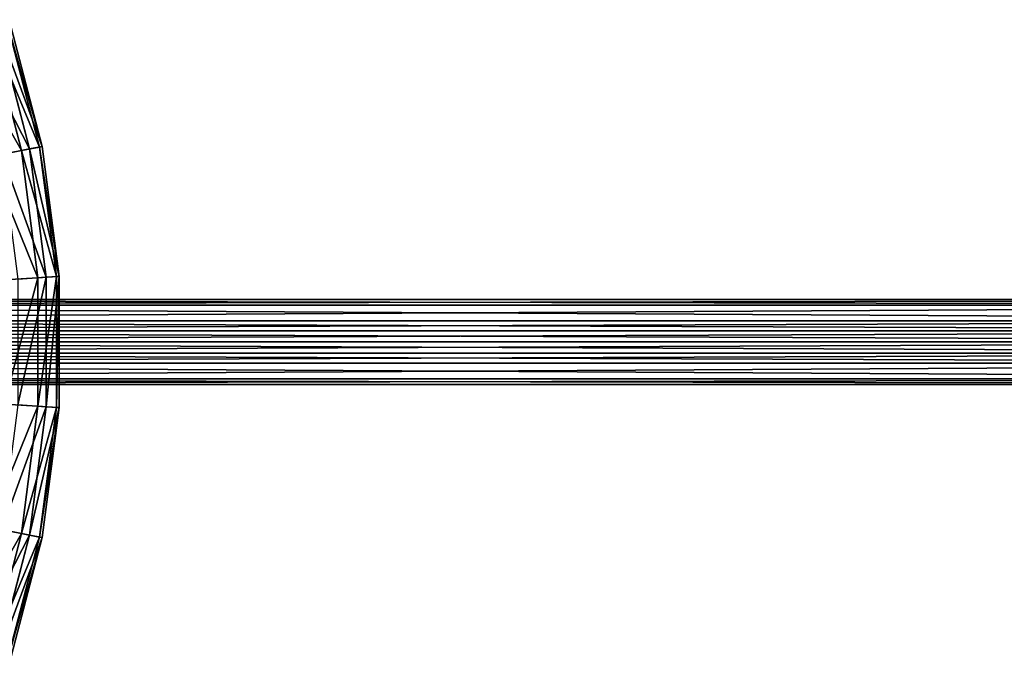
# Model space of a CAD drawing. Extents: x 1 to 133, y -12 to 0.
# Tile 246 of 256: x 121.35 to 127.12, y -7.85 to -4.07. Entities that reach past the tile are written whole.
import ezdxf

# ---------------------------------------------------------------- set-up
doc = ezdxf.new("R2010")
doc.units = 0
doc.header["$LTSCALE"] = 2.54
doc.layers.get('0').update_dxf_attribs({"color": 13, "linetype": 'CONTINUOUS'})

# ---------------------------------------------------------------- blocks, each defined once
blk = doc.blocks.new('SLING_IV_-_Z_O_ENIE16_06_B')
at = {"color": 0}
for p, q in [((121.4043, -4.8293, 7.5887), (121.2119, -4.0956, 7.5887)), ((121.4043, -4.8293, 7.5887), (121.2119, -4.0956, 7.5887)), ((121.4629, -4.8179, 6.1066), (121.2686, -4.0768, 6.1066)), ((121.4629, -4.8179, 6.1066), (121.2686, -4.0768, 6.1066)), ((121.4787, -4.8148, 6.8495), (121.2838, -4.0717, 6.8495)), ((121.4787, -4.8148, 6.8495), (121.2838, -4.0717, 6.8495)), ((121.3571, -4.8385, 5.3713), (121.1662, -4.1108, 5.3713)), ((121.3571, -4.8385, 5.3713), (121.1662, -4.1108, 5.3713)), ((121.1628, -4.8763, 4.6551), (121.3571, -4.8385, 5.3713)), ((121.1628, -4.8763, 4.6551), (121.3571, -4.8385, 5.3713)), ((121.4043, -4.8293, 7.5887), (121.2407, -4.8611, 8.3129)), ((121.4043, -4.8293, 7.5887), (121.2407, -4.8611, 8.3129)), ((121.3571, -4.8385, 5.3713), (121.4629, -4.8179, 6.1066)), ((121.3571, -4.8385, 5.3713), (121.4629, -4.8179, 6.1066)), ((121.4533, -5.5846, 5.3713), (121.3571, -4.8385, 5.3713)), ((121.4533, -5.5846, 5.3713), (121.3571, -4.8385, 5.3713)), ((121.4787, -4.8148, 6.8495), (121.4043, -4.8293, 7.5887)), ((121.4787, -4.8148, 6.8495), (121.4043, -4.8293, 7.5887)), ((121.5013, -5.5816, 7.5887), (121.4043, -4.8293, 7.5887)), ((121.5013, -5.5816, 7.5887), (121.4043, -4.8293, 7.5887)), ((121.4629, -4.8179, 6.1066), (121.4787, -4.8148, 6.8495)), ((121.4629, -4.8179, 6.1066), (121.4787, -4.8148, 6.8495)), ((121.5609, -5.5777, 6.1066), (121.4629, -4.8179, 6.1066)), ((121.5609, -5.5777, 6.1066), (121.4629, -4.8179, 6.1066)), ((121.5769, -5.5767, 6.8495), (121.4787, -4.8148, 6.8495)), ((121.5769, -5.5767, 6.8495), (121.4787, -4.8148, 6.8495)), ((121.2558, -5.5973, 4.6551), (121.4533, -5.5846, 5.3713)), ((121.2558, -5.5973, 4.6551), (121.4533, -5.5846, 5.3713)), ((121.5013, -5.5816, 7.5887), (121.335, -5.5922, 8.3129)), ((121.5013, -5.5816, 7.5887), (121.335, -5.5922, 8.3129)), ((121.4533, -5.5846, 5.3713), (121.5609, -5.5777, 6.1066)), ((121.4533, -5.5846, 5.3713), (121.5609, -5.5777, 6.1066)), ((121.4533, -6.337, 5.3713), (121.4533, -5.5846, 5.3713)), ((121.4533, -6.337, 5.3713), (121.4533, -5.5846, 5.3713)), ((121.5769, -5.5767, 6.8495), (121.5013, -5.5816, 7.5887)), ((121.5769, -5.5767, 6.8495), (121.5013, -5.5816, 7.5887)), ((121.5013, -6.3401, 7.5887), (121.5013, -5.5816, 7.5887)), ((121.5013, -6.3401, 7.5887), (121.5013, -5.5816, 7.5887)), ((121.5609, -5.5777, 6.1066), (121.5769, -5.5767, 6.8495)), ((121.5609, -5.5777, 6.1066), (121.5769, -5.5767, 6.8495)), ((121.5609, -6.3439, 6.1066), (121.5609, -5.5777, 6.1066)), ((121.5609, -6.3439, 6.1066), (121.5609, -5.5777, 6.1066)), ((121.5769, -6.3449, 6.8495), (121.5769, -5.5767, 6.8495)), ((121.5769, -6.3449, 6.8495), (121.5769, -5.5767, 6.8495)), ((115.9109, -5.7108, 14.7056), (131.944, -5.7108, 129.2386)), ((115.9109, -5.7108, 14.7056), (131.944, -5.7108, 129.2386)), ((115.7859, -5.7443, 14.7143), (131.819, -5.7443, 129.2473)), ((115.7859, -5.7443, 14.7143), (131.819, -5.7443, 129.2473)), ((116.0359, -5.7443, 14.6969), (132.069, -5.7443, 129.2299)), ((116.0359, -5.7443, 14.6969), (132.069, -5.7443, 129.2299)), ((115.6944, -5.8358, 14.7207), (131.7275, -5.8358, 129.2537)), ((115.6944, -5.8358, 14.7207), (131.7275, -5.8358, 129.2537)), ((116.1275, -5.8358, 14.6906), (132.1605, -5.8358, 129.2235)), ((116.1275, -5.8358, 14.6906), (132.1605, -5.8358, 129.2235)), ((115.6695, -5.8961, 14.7225), (131.7026, -5.8961, 129.2554)), ((115.6695, -5.8961, 14.7225), (131.7026, -5.8961, 129.2554)), ((116.1524, -5.8961, 14.6888), (132.1855, -5.8961, 129.2218)), ((116.1524, -5.8961, 14.6888), (132.1855, -5.8961, 129.2218)), ((115.6609, -5.9608, 14.723), (131.694, -5.9608, 129.256)), ((115.6609, -5.9608, 14.723), (131.694, -5.9608, 129.256)), ((116.1609, -5.9608, 14.6882), (132.194, -5.9608, 129.2212)), ((116.1609, -5.9608, 14.6882), (132.194, -5.9608, 129.2212)), ((115.6695, -6.0255, 14.7225), (131.7026, -6.0255, 129.2554)), ((115.6695, -6.0255, 14.7225), (131.7026, -6.0255, 129.2554)), ((116.1524, -6.0255, 14.6888), (132.1855, -6.0255, 129.2218)), ((116.1524, -6.0255, 14.6888), (132.1855, -6.0255, 129.2218)), ((115.6944, -6.0858, 14.7207), (131.7275, -6.0858, 129.2537)), ((115.6944, -6.0858, 14.7207), (131.7275, -6.0858, 129.2537)), ((116.1275, -6.0858, 14.6906), (132.1605, -6.0858, 129.2235)), ((116.1275, -6.0858, 14.6906), (132.1605, -6.0858, 129.2235)), ((115.7859, -6.1773, 14.7143), (131.819, -6.1773, 129.2473)), ((115.7859, -6.1773, 14.7143), (131.819, -6.1773, 129.2473)), ((115.9109, -6.2108, 14.7056), (131.944, -6.2108, 129.2386)), ((115.9109, -6.2108, 14.7056), (131.944, -6.2108, 129.2386)), ((116.0359, -6.1773, 14.6969), (132.069, -6.1773, 129.2299)), ((116.0359, -6.1773, 14.6969), (132.069, -6.1773, 129.2299)), ((121.2558, -6.3243, 4.6551), (121.4533, -6.337, 5.3713)), ((121.2558, -6.3243, 4.6551), (121.4533, -6.337, 5.3713)), ((121.5013, -6.3401, 7.5887), (121.335, -6.3294, 8.3129)), ((121.5013, -6.3401, 7.5887), (121.335, -6.3294, 8.3129)), ((121.3571, -7.0831, 5.3713), (121.4533, -6.337, 5.3713)), ((121.3571, -7.0831, 5.3713), (121.4533, -6.337, 5.3713)), ((121.4043, -7.0923, 7.5887), (121.5013, -6.3401, 7.5887)), ((121.4043, -7.0923, 7.5887), (121.5013, -6.3401, 7.5887)), ((121.4533, -6.337, 5.3713), (121.5609, -6.3439, 6.1066)), ((121.4533, -6.337, 5.3713), (121.5609, -6.3439, 6.1066)), ((121.4629, -7.1038, 6.1066), (121.5609, -6.3439, 6.1066)), ((121.4629, -7.1038, 6.1066), (121.5609, -6.3439, 6.1066)), ((121.4787, -7.1068, 6.8495), (121.5769, -6.3449, 6.8495)), ((121.4787, -7.1068, 6.8495), (121.5769, -6.3449, 6.8495)), ((121.5769, -6.3449, 6.8495), (121.5013, -6.3401, 7.5887)), ((121.5769, -6.3449, 6.8495), (121.5013, -6.3401, 7.5887)), ((121.5609, -6.3439, 6.1066), (121.5769, -6.3449, 6.8495)), ((121.5609, -6.3439, 6.1066), (121.5769, -6.3449, 6.8495)), ((121.1628, -7.0453, 4.6551), (121.3571, -7.0831, 5.3713)), ((121.1628, -7.0453, 4.6551), (121.3571, -7.0831, 5.3713)), ((121.1662, -7.8109, 5.3713), (121.3571, -7.0831, 5.3713)), ((121.1662, -7.8109, 5.3713), (121.3571, -7.0831, 5.3713)), ((121.2119, -7.826, 7.5887), (121.4043, -7.0923, 7.5887)), ((121.2119, -7.826, 7.5887), (121.4043, -7.0923, 7.5887)), ((121.4043, -7.0923, 7.5887), (121.2407, -7.0605, 8.3129)), ((121.4043, -7.0923, 7.5887), (121.2407, -7.0605, 8.3129)), ((121.3571, -7.0831, 5.3713), (121.4629, -7.1038, 6.1066)), ((121.3571, -7.0831, 5.3713), (121.4629, -7.1038, 6.1066)), ((121.4787, -7.1068, 6.8495), (121.4043, -7.0923, 7.5887)), ((121.4787, -7.1068, 6.8495), (121.4043, -7.0923, 7.5887)), ((121.2686, -7.8449, 6.1066), (121.4629, -7.1038, 6.1066)), ((121.2686, -7.8449, 6.1066), (121.4629, -7.1038, 6.1066)), ((121.2838, -7.8499, 6.8495), (121.4787, -7.1068, 6.8495)), ((121.2838, -7.8499, 6.8495), (121.4787, -7.1068, 6.8495)), ((121.4629, -7.1038, 6.1066), (121.4787, -7.1068, 6.8495)), ((121.4629, -7.1038, 6.1066), (121.4787, -7.1068, 6.8495))]:
    blk.add_line(p, q, dxfattribs=at)
at = {"color": 7}
mesh = blk.add_polyface(dxfattribs=at)
corners = [(121.4043, -4.8293, 7.5887), (121.0537, -4.1481, 8.3129), (121.2407, -4.8611, 8.3129), (121.2119, -4.0956, 7.5887)]
mesh.append_faces([[corners[k] for k in face] for face in [(0, 1, 2), (1, 0, 3)]], dxfattribs={"vtx0": -1, "color": 7})
mesh = blk.add_polyface(dxfattribs=at)
corners = [(121.1662, -4.1108, 5.3713), (121.4629, -4.8179, 6.1066), (121.3571, -4.8385, 5.3713), (121.2686, -4.0768, 6.1066)]
mesh.append_faces([[corners[k] for k in face] for face in [(0, 1, 2), (1, 0, 3)]], dxfattribs={"vtx0": -1, "color": 7})
mesh = blk.add_polyface(dxfattribs=at)
corners = [(121.4787, -4.8148, 6.8495), (121.2119, -4.0956, 7.5887), (121.4043, -4.8293, 7.5887), (121.2838, -4.0717, 6.8495)]
mesh.append_faces([[corners[k] for k in face] for face in [(0, 1, 2), (1, 0, 3)]], dxfattribs={"vtx0": -1, "color": 7})
mesh = blk.add_polyface(dxfattribs=at)
corners = [(121.2686, -4.0768, 6.1066), (121.4787, -4.8148, 6.8495), (121.4629, -4.8179, 6.1066), (121.2838, -4.0717, 6.8495)]
mesh.append_faces([[corners[k] for k in face] for face in [(0, 1, 2), (1, 0, 3)]], dxfattribs={"vtx0": -1, "color": 7})
mesh = blk.add_polyface(dxfattribs=at)
corners = [(120.9784, -4.1731, 4.6551), (121.3571, -4.8385, 5.3713), (121.1628, -4.8763, 4.6551), (121.1662, -4.1108, 5.3713)]
mesh.append_faces([[corners[k] for k in face] for face in [(0, 1, 2), (1, 0, 3)]], dxfattribs={"vtx0": -1, "color": 7})
mesh = blk.add_polyface(dxfattribs=at)
corners = [(121.1628, -4.8763, 4.6551), (121.4533, -5.5846, 5.3713), (121.2558, -5.5973, 4.6551), (121.3571, -4.8385, 5.3713)]
mesh.append_faces([[corners[k] for k in face] for face in [(0, 1, 2), (1, 0, 3)]], dxfattribs={"vtx0": -1, "color": 7})
mesh = blk.add_polyface(dxfattribs=at)
corners = [(121.5013, -5.5816, 7.5887), (121.2407, -4.8611, 8.3129), (121.335, -5.5922, 8.3129), (121.4043, -4.8293, 7.5887)]
mesh.append_faces([[corners[k] for k in face] for face in [(0, 1, 2), (1, 0, 3)]], dxfattribs={"vtx0": -1, "color": 7})
mesh = blk.add_polyface(dxfattribs=at)
corners = [(121.3571, -4.8385, 5.3713), (121.5609, -5.5777, 6.1066), (121.4533, -5.5846, 5.3713), (121.4629, -4.8179, 6.1066)]
mesh.append_faces([[corners[k] for k in face] for face in [(0, 1, 2), (1, 0, 3)]], dxfattribs={"vtx0": -1, "color": 7})
mesh = blk.add_polyface(dxfattribs=at)
corners = [(121.5769, -5.5767, 6.8495), (121.4043, -4.8293, 7.5887), (121.5013, -5.5816, 7.5887), (121.4787, -4.8148, 6.8495)]
mesh.append_faces([[corners[k] for k in face] for face in [(0, 1, 2), (1, 0, 3)]], dxfattribs={"vtx0": -1, "color": 7})
mesh = blk.add_polyface(dxfattribs=at)
corners = [(121.4629, -4.8179, 6.1066), (121.5769, -5.5767, 6.8495), (121.5609, -5.5777, 6.1066), (121.4787, -4.8148, 6.8495)]
mesh.append_faces([[corners[k] for k in face] for face in [(0, 1, 2), (1, 0, 3)]], dxfattribs={"vtx0": -1, "color": 7})
mesh = blk.add_polyface(dxfattribs=at)
corners = [(121.2558, -6.3243, 4.6551), (121.4533, -5.5846, 5.3713), (121.4533, -6.337, 5.3713), (121.2558, -5.5973, 4.6551)]
mesh.append_faces([[corners[k] for k in face] for face in [(0, 1, 2), (1, 0, 3)]], dxfattribs={"vtx0": -1, "color": 7})
mesh = blk.add_polyface(dxfattribs=at)
corners = [(121.5013, -5.5816, 7.5887), (121.335, -6.3294, 8.3129), (121.5013, -6.3401, 7.5887), (121.335, -5.5922, 8.3129)]
mesh.append_faces([[corners[k] for k in face] for face in [(0, 1, 2), (1, 0, 3)]], dxfattribs={"vtx0": -1, "color": 7})
mesh = blk.add_polyface(dxfattribs=at)
corners = [(121.4533, -6.337, 5.3713), (121.5609, -5.5777, 6.1066), (121.5609, -6.3439, 6.1066), (121.4533, -5.5846, 5.3713)]
mesh.append_faces([[corners[k] for k in face] for face in [(0, 1, 2), (1, 0, 3)]], dxfattribs={"vtx0": -1, "color": 7})
mesh = blk.add_polyface(dxfattribs=at)
corners = [(121.5769, -5.5767, 6.8495), (121.5013, -6.3401, 7.5887), (121.5769, -6.3449, 6.8495), (121.5013, -5.5816, 7.5887)]
mesh.append_faces([[corners[k] for k in face] for face in [(0, 1, 2), (1, 0, 3)]], dxfattribs={"vtx0": -1, "color": 7})
mesh = blk.add_polyface(dxfattribs=at)
corners = [(121.5609, -6.3439, 6.1066), (121.5769, -5.5767, 6.8495), (121.5769, -6.3449, 6.8495), (121.5609, -5.5777, 6.1066)]
mesh.append_faces([[corners[k] for k in face] for face in [(0, 1, 2), (1, 0, 3)]], dxfattribs={"vtx0": -1, "color": 7})
at = {"color": 0}
mesh = blk.add_polyface(dxfattribs=at)
corners = [(115.7859, -5.7443, 14.7143), (131.944, -5.7108, 129.2386), (115.9109, -5.7108, 14.7056), (131.819, -5.7443, 129.2473)]
mesh.append_faces([[corners[k] for k in face] for face in [(0, 1, 2), (1, 0, 3)]], dxfattribs={"vtx0": -1, "color": 0})
mesh = blk.add_polyface(dxfattribs=at)
corners = [(115.9109, -5.7108, 14.7056), (132.069, -5.7443, 129.2299), (116.0359, -5.7443, 14.6969), (131.944, -5.7108, 129.2386)]
mesh.append_faces([[corners[k] for k in face] for face in [(0, 1, 2), (1, 0, 3)]], dxfattribs={"vtx0": -1, "color": 0})
mesh = blk.add_polyface(dxfattribs=at)
corners = [(115.6944, -5.8358, 14.7207), (131.819, -5.7443, 129.2473), (115.7859, -5.7443, 14.7143), (131.7275, -5.8358, 129.2537)]
mesh.append_faces([[corners[k] for k in face] for face in [(0, 1, 2), (1, 0, 3)]], dxfattribs={"vtx0": -1, "color": 0})
mesh = blk.add_polyface(dxfattribs=at)
corners = [(116.0359, -5.7443, 14.6969), (132.1605, -5.8358, 129.2235), (116.1275, -5.8358, 14.6906), (132.069, -5.7443, 129.2299)]
mesh.append_faces([[corners[k] for k in face] for face in [(0, 1, 2), (1, 0, 3)]], dxfattribs={"vtx0": -1, "color": 0})
mesh = blk.add_polyface(dxfattribs=at)
corners = [(131.7275, -5.8358, 129.2537), (115.6695, -5.8961, 14.7225), (131.7026, -5.8961, 129.2554), (115.6944, -5.8358, 14.7207)]
mesh.append_faces([[corners[k] for k in face] for face in [(0, 1, 2), (1, 0, 3)]], dxfattribs={"vtx0": -1, "color": 0})
mesh = blk.add_polyface(dxfattribs=at)
corners = [(116.1275, -5.8358, 14.6906), (132.1855, -5.8961, 129.2218), (116.1524, -5.8961, 14.6888), (132.1605, -5.8358, 129.2235)]
mesh.append_faces([[corners[k] for k in face] for face in [(0, 1, 2), (1, 0, 3)]], dxfattribs={"vtx0": -1, "color": 0})
mesh = blk.add_polyface(dxfattribs=at)
corners = [(131.7026, -5.8961, 129.2554), (115.6609, -5.9608, 14.723), (131.694, -5.9608, 129.256), (115.6695, -5.8961, 14.7225)]
mesh.append_faces([[corners[k] for k in face] for face in [(0, 1, 2), (1, 0, 3)]], dxfattribs={"vtx0": -1, "color": 0})
mesh = blk.add_polyface(dxfattribs=at)
corners = [(116.1524, -5.8961, 14.6888), (132.194, -5.9608, 129.2212), (116.1609, -5.9608, 14.6882), (132.1855, -5.8961, 129.2218)]
mesh.append_faces([[corners[k] for k in face] for face in [(0, 1, 2), (1, 0, 3)]], dxfattribs={"vtx0": -1, "color": 0})
mesh = blk.add_polyface(dxfattribs=at)
corners = [(131.694, -5.9608, 129.256), (115.6695, -6.0255, 14.7225), (131.7026, -6.0255, 129.2554), (115.6609, -5.9608, 14.723)]
mesh.append_faces([[corners[k] for k in face] for face in [(0, 1, 2), (1, 0, 3)]], dxfattribs={"vtx0": -1, "color": 0})
mesh = blk.add_polyface(dxfattribs=at)
corners = [(116.1609, -5.9608, 14.6882), (132.1855, -6.0255, 129.2218), (116.1524, -6.0255, 14.6888), (132.194, -5.9608, 129.2212)]
mesh.append_faces([[corners[k] for k in face] for face in [(0, 1, 2), (1, 0, 3)]], dxfattribs={"vtx0": -1, "color": 0})
mesh = blk.add_polyface(dxfattribs=at)
corners = [(131.7026, -6.0255, 129.2554), (115.6944, -6.0858, 14.7207), (131.7275, -6.0858, 129.2537), (115.6695, -6.0255, 14.7225)]
mesh.append_faces([[corners[k] for k in face] for face in [(0, 1, 2), (1, 0, 3)]], dxfattribs={"vtx0": -1, "color": 0})
mesh = blk.add_polyface(dxfattribs=at)
corners = [(116.1524, -6.0255, 14.6888), (132.1605, -6.0858, 129.2235), (116.1275, -6.0858, 14.6906), (132.1855, -6.0255, 129.2218)]
mesh.append_faces([[corners[k] for k in face] for face in [(0, 1, 2), (1, 0, 3)]], dxfattribs={"vtx0": -1, "color": 0})
mesh = blk.add_polyface(dxfattribs=at)
corners = [(131.819, -6.1773, 129.2473), (115.6944, -6.0858, 14.7207), (115.7859, -6.1773, 14.7143), (131.7275, -6.0858, 129.2537)]
mesh.append_faces([[corners[k] for k in face] for face in [(0, 1, 2), (1, 0, 3)]], dxfattribs={"vtx0": -1, "color": 0})
mesh = blk.add_polyface(dxfattribs=at)
corners = [(132.1605, -6.0858, 129.2235), (116.0359, -6.1773, 14.6969), (116.1275, -6.0858, 14.6906), (132.069, -6.1773, 129.2299)]
mesh.append_faces([[corners[k] for k in face] for face in [(0, 1, 2), (1, 0, 3)]], dxfattribs={"vtx0": -1, "color": 0})
mesh = blk.add_polyface(dxfattribs=at)
corners = [(131.944, -6.2108, 129.2386), (115.7859, -6.1773, 14.7143), (115.9109, -6.2108, 14.7056), (131.819, -6.1773, 129.2473)]
mesh.append_faces([[corners[k] for k in face] for face in [(0, 1, 2), (1, 0, 3)]], dxfattribs={"vtx0": -1, "color": 0})
mesh = blk.add_polyface(dxfattribs=at)
corners = [(132.069, -6.1773, 129.2299), (115.9109, -6.2108, 14.7056), (116.0359, -6.1773, 14.6969), (131.944, -6.2108, 129.2386)]
mesh.append_faces([[corners[k] for k in face] for face in [(0, 1, 2), (1, 0, 3)]], dxfattribs={"vtx0": -1, "color": 0})
at = {"color": 7}
mesh = blk.add_polyface(dxfattribs=at)
corners = [(121.1628, -7.0453, 4.6551), (121.4533, -6.337, 5.3713), (121.3571, -7.0831, 5.3713), (121.2558, -6.3243, 4.6551)]
mesh.append_faces([[corners[k] for k in face] for face in [(0, 1, 2), (1, 0, 3)]], dxfattribs={"vtx0": -1, "color": 7})
mesh = blk.add_polyface(dxfattribs=at)
corners = [(121.5013, -6.3401, 7.5887), (121.2407, -7.0605, 8.3129), (121.4043, -7.0923, 7.5887), (121.335, -6.3294, 8.3129)]
mesh.append_faces([[corners[k] for k in face] for face in [(0, 1, 2), (1, 0, 3)]], dxfattribs={"vtx0": -1, "color": 7})
mesh = blk.add_polyface(dxfattribs=at)
corners = [(121.3571, -7.0831, 5.3713), (121.5609, -6.3439, 6.1066), (121.4629, -7.1038, 6.1066), (121.4533, -6.337, 5.3713)]
mesh.append_faces([[corners[k] for k in face] for face in [(0, 1, 2), (1, 0, 3)]], dxfattribs={"vtx0": -1, "color": 7})
mesh = blk.add_polyface(dxfattribs=at)
corners = [(121.5769, -6.3449, 6.8495), (121.4043, -7.0923, 7.5887), (121.4787, -7.1068, 6.8495), (121.5013, -6.3401, 7.5887)]
mesh.append_faces([[corners[k] for k in face] for face in [(0, 1, 2), (1, 0, 3)]], dxfattribs={"vtx0": -1, "color": 7})
mesh = blk.add_polyface(dxfattribs=at)
corners = [(121.4629, -7.1038, 6.1066), (121.5769, -6.3449, 6.8495), (121.4787, -7.1068, 6.8495), (121.5609, -6.3439, 6.1066)]
mesh.append_faces([[corners[k] for k in face] for face in [(0, 1, 2), (1, 0, 3)]], dxfattribs={"vtx0": -1, "color": 7})
mesh = blk.add_polyface(dxfattribs=at)
corners = [(120.9784, -7.7485, 4.6551), (121.3571, -7.0831, 5.3713), (121.1662, -7.8109, 5.3713), (121.1628, -7.0453, 4.6551)]
mesh.append_faces([[corners[k] for k in face] for face in [(0, 1, 2), (1, 0, 3)]], dxfattribs={"vtx0": -1, "color": 7})
mesh = blk.add_polyface(dxfattribs=at)
corners = [(121.4043, -7.0923, 7.5887), (121.0537, -7.7735, 8.3129), (121.2119, -7.826, 7.5887), (121.2407, -7.0605, 8.3129)]
mesh.append_faces([[corners[k] for k in face] for face in [(0, 1, 2), (1, 0, 3)]], dxfattribs={"vtx0": -1, "color": 7})
mesh = blk.add_polyface(dxfattribs=at)
corners = [(121.1662, -7.8109, 5.3713), (121.4629, -7.1038, 6.1066), (121.2686, -7.8449, 6.1066), (121.3571, -7.0831, 5.3713)]
mesh.append_faces([[corners[k] for k in face] for face in [(0, 1, 2), (1, 0, 3)]], dxfattribs={"vtx0": -1, "color": 7})
mesh = blk.add_polyface(dxfattribs=at)
corners = [(121.4787, -7.1068, 6.8495), (121.2119, -7.826, 7.5887), (121.2838, -7.8499, 6.8495), (121.4043, -7.0923, 7.5887)]
mesh.append_faces([[corners[k] for k in face] for face in [(0, 1, 2), (1, 0, 3)]], dxfattribs={"vtx0": -1, "color": 7})
mesh = blk.add_polyface(dxfattribs=at)
corners = [(121.2686, -7.8449, 6.1066), (121.4787, -7.1068, 6.8495), (121.2838, -7.8499, 6.8495), (121.4629, -7.1038, 6.1066)]
mesh.append_faces([[corners[k] for k in face] for face in [(0, 1, 2), (1, 0, 3)]], dxfattribs={"vtx0": -1, "color": 7})

msp = doc.modelspace()

# ---------------------------------------------------------------- block references
at = {"color": 18}
msp.add_blockref('SLING_IV_-_Z_O_ENIE16_06_B', (0, 0), dxfattribs=at)

doc.saveas('drawing.dxf')
